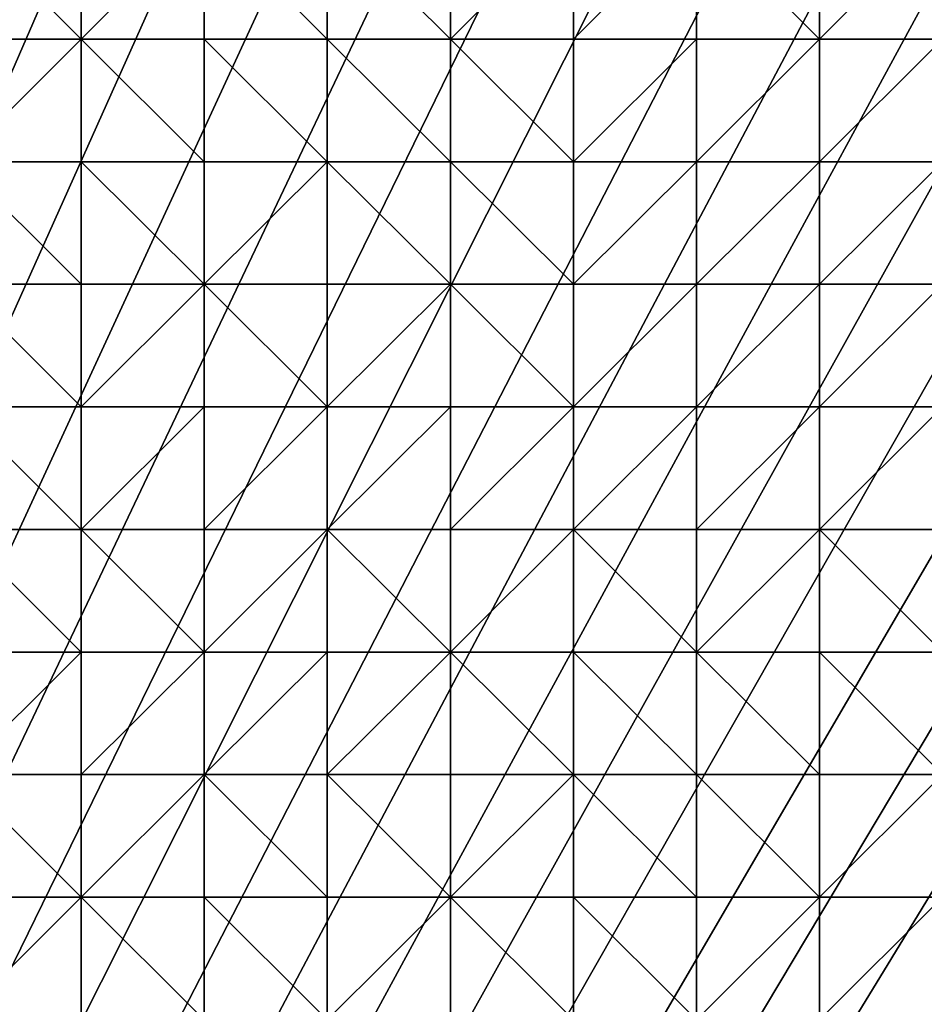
# Model space of a CAD drawing. Header units: metres. Extents: x 58 to 227, y 40 to 252.
# Tile 71 of 78: x 143 to 164, y 206 to 229. Entities that reach past the tile are written whole.
import ezdxf

# ---------------------------------------------------------------- set-up
doc = ezdxf.new("R2010")
doc.units = ezdxf.units.M
doc.header["$MEASUREMENT"] = 0
doc.layers.add('3D_TERRAIN_MODEL', color=18, linetype='CONTINUOUS')

# ---------------------------------------------------------------- blocks, each defined once
blk = doc.blocks.new('WALL_2')
at = {"layer": '3D_TERRAIN_MODEL', "color": 0, "linetype": 'ByBlock'}
mesh = blk.add_polyface(dxfattribs=at)
corners = [(84.062539, 251.568912, -5.557653), (86.931116, 251.568912, -5.557653), (61.113923, 40.187512, -5.557653), (89.799693, 251.568912, -5.557653), (92.66827, 251.568912, -5.557653), (95.536847, 251.568912, -5.557653), (98.405424, 251.568912, -5.557653), (101.274001, 251.568912, -5.557653), (104.142577, 251.568912, -5.557653), (107.011154, 251.568912, -5.557653), (109.879731, 251.568912, -5.557653), (112.748308, 251.568912, -5.557653), (115.616885, 251.568912, -5.557653), (118.485462, 251.568912, -5.557653), (121.354039, 251.568912, -5.557653), (124.222616, 251.568912, -5.557653), (127.091193, 251.568912, -5.557653), (129.95977, 251.568912, -5.557653), (132.828347, 251.568912, -5.557653), (135.696924, 251.568912, -5.557653), (138.565501, 251.568912, -5.557653), (141.434078, 251.568912, -5.557653), (144.302655, 251.568912, -5.557653), (147.171232, 251.568912, -5.557653), (150.039809, 251.568912, -5.557653), (152.908386, 251.568912, -5.557653), (155.776963, 251.568912, -5.557653), (158.64554, 251.568912, -5.557653), (161.514117, 251.568912, -5.557653), (164.382694, 251.568912, -5.557653), (167.251271, 251.568912, -5.557653), (170.119848, 251.568912, -5.557653), (172.988425, 251.568912, -5.557653), (175.857002, 251.568912, -5.557653), (178.725579, 251.568912, -5.557653)]
mesh.append_faces([[corners[k] for k in face] for face in [(0, 1, 2), (1, 3, 2), (3, 4, 2), (4, 5, 2), (5, 6, 2), (6, 7, 2), (7, 8, 2), (8, 9, 2), (9, 10, 2), (10, 11, 2), (11, 12, 2), (12, 13, 2), (13, 14, 2), (14, 15, 2), (15, 16, 2), (16, 17, 2), (17, 18, 2), (18, 19, 2), (19, 20, 2), (20, 21, 2), (21, 22, 2), (22, 23, 2), (23, 24, 2), (24, 25, 2), (25, 26, 2), (26, 27, 2), (27, 28, 2), (28, 29, 2), (29, 30, 2), (30, 31, 2), (31, 32, 2), (32, 33, 2), (33, 34, 2)]], dxfattribs={"vtx1": -1, "vtx2": -1, "color": 0})
mesh = blk.add_polyface(dxfattribs=at)
corners = [(178.725579, 251.568912, -5.557653), (181.594156, 251.568912, -5.557653), (61.113923, 40.187512, -5.557653), (184.462733, 251.568912, -5.557653), (187.331309, 251.568912, -5.557653), (190.199886, 251.568912, -5.557653), (193.068463, 251.568912, -5.557653), (195.93704, 251.568912, -5.557653), (198.805617, 251.568912, -5.557653), (201.674194, 251.568912, -5.557653), (204.542771, 251.568912, -5.557653), (207.411348, 251.568912, -5.557653), (210.279925, 251.568912, -5.557653), (213.148502, 251.568912, -5.557653), (216.017079, 251.568912, -5.557653), (218.885656, 251.568912, -5.557653), (221.754233, 251.568912, -5.557653), (224.62281, 251.568912, -5.557653), (227.420927, 251.568912, -5.557653), (227.069402, 248.780962, -5.557653), (226.708994, 245.922553, -5.557653), (226.348586, 243.064143, -5.557653), (225.988178, 240.205733, -5.557653), (225.62777, 237.347324, -5.557653), (225.267362, 234.488914, -5.557653), (224.906953, 231.630504, -5.557653), (224.62281, 229.376953, -5.557653), (224.546545, 228.772094, -5.557653), (224.186137, 225.913685, -5.557653), (223.825729, 223.055275, -5.557653), (223.465321, 220.196865, -5.557653), (223.104912, 217.338455, -5.557653), (222.744504, 214.480046, -5.557653), (222.384096, 211.621636, -5.557653), (222.023688, 208.763226, -5.557653)]
mesh.append_faces([[corners[k] for k in face] for face in [(0, 1, 2), (1, 3, 2), (3, 4, 2), (4, 5, 2), (5, 6, 2), (6, 7, 2), (7, 8, 2), (8, 9, 2), (9, 10, 2), (10, 11, 2), (11, 12, 2), (12, 13, 2), (13, 14, 2), (14, 15, 2), (15, 16, 2), (16, 17, 2), (17, 18, 2), (18, 19, 2), (19, 20, 2), (20, 21, 2), (21, 22, 2), (22, 23, 2), (23, 24, 2), (24, 25, 2), (25, 26, 2), (26, 27, 2), (27, 28, 2), (28, 29, 2), (29, 30, 2), (30, 31, 2), (31, 32, 2), (32, 33, 2), (33, 34, 2)]], dxfattribs={"vtx1": -1, "vtx2": -1, "color": 0})
mesh = blk.add_polyface(dxfattribs=at)
corners = [(222.023688, 208.763226, -5.557653), (221.754233, 206.62617, -5.557653), (61.113923, 40.187512, -5.557653), (221.66328, 205.904816, -5.557653), (221.302872, 203.046407, -5.557653), (220.942463, 200.187997, -5.557653), (220.582055, 197.329587, -5.557653), (220.221647, 194.471177, -5.557653), (219.861239, 191.612768, -5.557653), (219.500831, 188.754358, -5.557653), (219.140422, 185.895948, -5.557653), (218.885656, 183.875388, -5.557653), (218.780014, 183.037538, -5.557653), (218.419606, 180.179129, -5.557653), (218.059198, 177.320719, -5.557653), (217.69879, 174.462309, -5.557653), (217.338381, 171.603899, -5.557653), (216.977973, 168.74549, -5.557653), (216.617565, 165.88708, -5.557653), (216.257157, 163.02867, -5.557653), (216.017079, 161.124605, -5.557653), (215.896749, 160.17026, -5.557653), (215.536341, 157.311851, -5.557653), (215.175932, 154.453441, -5.557653), (214.815524, 151.595031, -5.557653), (214.455116, 148.736621, -5.557653), (214.094708, 145.878212, -5.557653), (213.7343, 143.019802, -5.557653), (213.373891, 140.161392, -5.557653), (213.148502, 138.373822, -5.557653), (213.013483, 137.302983, -5.557653), (212.653075, 134.444573, -5.557653), (212.292667, 131.586163, -5.557653), (211.932259, 128.727753, -5.557653), (211.571851, 125.869344, -5.557653)]
mesh.append_faces([[corners[k] for k in face] for face in [(0, 1, 2), (1, 3, 2), (3, 4, 2), (4, 5, 2), (5, 6, 2), (6, 7, 2), (7, 8, 2), (8, 9, 2), (9, 10, 2), (10, 11, 2), (11, 12, 2), (12, 13, 2), (13, 14, 2), (14, 15, 2), (15, 16, 2), (16, 17, 2), (17, 18, 2), (18, 19, 2), (19, 20, 2), (20, 21, 2), (21, 22, 2), (22, 23, 2), (23, 24, 2), (24, 25, 2), (25, 26, 2), (26, 27, 2), (27, 28, 2), (28, 29, 2), (29, 30, 2), (30, 31, 2), (31, 32, 2), (32, 33, 2), (33, 34, 2)]], dxfattribs={"vtx1": -1, "vtx2": -1, "color": 0})
blk = doc.blocks.new('SURFACE')
at = {"layer": '3D_TERRAIN_MODEL', "color": 0, "linetype": 'ByBlock'}
for p, q in [((144.302655, 231.630504, 53.483376), (144.302655, 228.772094, 53.020947)), ((144.302655, 231.630504, 53.483376), (144.302655, 228.772094, 53.020947)), ((147.171232, 231.630504, 53.748787), (147.171232, 228.772094, 53.337465)), ((147.171232, 231.630504, 53.748787), (147.171232, 228.772094, 53.337465)), ((150.039809, 231.630504, 54.069026), (150.039809, 228.772094, 53.670564)), ((150.039809, 231.630504, 54.069026), (150.039809, 228.772094, 53.670564)), ((152.908386, 231.630504, 54.420147), (152.908386, 228.772094, 53.982489)), ((152.908386, 231.630504, 54.420147), (152.908386, 228.772094, 53.982489)), ((155.776963, 231.630504, 54.683976), (155.776963, 228.772094, 54.23581)), ((155.776963, 231.630504, 54.683976), (155.776963, 228.772094, 54.23581)), ((158.64554, 231.630504, 54.878571), (158.64554, 228.772094, 54.46884)), ((158.64554, 231.630504, 54.878571), (158.64554, 228.772094, 54.46884)), ((161.514117, 231.630504, 55.125431), (161.514117, 228.772094, 54.717349)), ((161.514117, 231.630504, 55.125431), (161.514117, 228.772094, 54.717349)), ((141.434078, 228.772094, 52.825081), (144.302655, 228.772094, 53.020947)), ((141.434078, 228.772094, 52.825081), (144.302655, 228.772094, 53.020947)), ((144.302655, 228.772094, 53.020947), (144.302655, 225.913685, 52.724015)), ((144.302655, 228.772094, 53.020947), (144.302655, 225.913685, 52.724015)), ((144.302655, 228.772094, 53.020947), (147.171232, 228.772094, 53.337465)), ((144.302655, 228.772094, 53.020947), (147.171232, 228.772094, 53.337465)), ((147.171232, 228.772094, 53.337465), (147.171232, 225.913685, 52.989949)), ((147.171232, 228.772094, 53.337465), (147.171232, 225.913685, 52.989949)), ((147.171232, 228.772094, 53.337465), (150.039809, 228.772094, 53.670564)), ((147.171232, 228.772094, 53.337465), (150.039809, 228.772094, 53.670564)), ((150.039809, 228.772094, 53.670564), (150.039809, 225.913685, 53.341363)), ((150.039809, 228.772094, 53.670564), (150.039809, 225.913685, 53.341363)), ((150.039809, 228.772094, 53.670564), (152.908386, 228.772094, 53.982489)), ((150.039809, 228.772094, 53.670564), (152.908386, 228.772094, 53.982489)), ((152.908386, 228.772094, 53.982489), (152.908386, 225.913685, 53.527671)), ((152.908386, 228.772094, 53.982489), (152.908386, 225.913685, 53.527671)), ((152.908386, 228.772094, 53.982489), (155.776963, 228.772094, 54.23581)), ((152.908386, 228.772094, 53.982489), (155.776963, 228.772094, 54.23581)), ((155.776963, 228.772094, 54.23581), (155.776963, 225.913685, 53.782014)), ((155.776963, 228.772094, 54.23581), (155.776963, 225.913685, 53.782014)), ((155.776963, 228.772094, 54.23581), (158.64554, 228.772094, 54.46884)), ((155.776963, 228.772094, 54.23581), (158.64554, 228.772094, 54.46884)), ((158.64554, 228.772094, 54.46884), (158.64554, 225.913685, 54.034078)), ((158.64554, 228.772094, 54.46884), (158.64554, 225.913685, 54.034078)), ((158.64554, 228.772094, 54.46884), (161.514117, 228.772094, 54.717349)), ((158.64554, 228.772094, 54.46884), (161.514117, 228.772094, 54.717349)), ((161.514117, 228.772094, 54.717349), (161.514117, 225.913685, 54.283146)), ((161.514117, 228.772094, 54.717349), (161.514117, 225.913685, 54.283146)), ((161.514117, 228.772094, 54.717349), (164.382694, 228.772094, 54.974459)), ((161.514117, 228.772094, 54.717349), (164.382694, 228.772094, 54.974459)), ((141.434078, 225.913685, 52.545725), (144.302655, 225.913685, 52.724015)), ((141.434078, 225.913685, 52.545725), (144.302655, 225.913685, 52.724015)), ((144.302655, 225.913685, 52.724015), (144.302655, 223.055275, 52.386228)), ((144.302655, 225.913685, 52.724015), (144.302655, 223.055275, 52.386228)), ((144.302655, 225.913685, 52.724015), (147.171232, 225.913685, 52.989949)), ((144.302655, 225.913685, 52.724015), (147.171232, 225.913685, 52.989949)), ((147.171232, 225.913685, 52.989949), (147.171232, 223.055275, 52.648522)), ((147.171232, 225.913685, 52.989949), (147.171232, 223.055275, 52.648522)), ((147.171232, 225.913685, 52.989949), (150.039809, 225.913685, 53.341363)), ((147.171232, 225.913685, 52.989949), (150.039809, 225.913685, 53.341363)), ((150.039809, 225.913685, 53.341363), (150.039809, 223.055275, 52.877659)), ((150.039809, 225.913685, 53.341363), (150.039809, 223.055275, 52.877659)), ((150.039809, 225.913685, 53.341363), (152.908386, 225.913685, 53.527671)), ((150.039809, 225.913685, 53.341363), (152.908386, 225.913685, 53.527671)), ((152.908386, 225.913685, 53.527671), (152.908386, 223.055275, 53.054971)), ((152.908386, 225.913685, 53.527671), (152.908386, 223.055275, 53.054971)), ((152.908386, 225.913685, 53.527671), (155.776963, 225.913685, 53.782014)), ((152.908386, 225.913685, 53.527671), (155.776963, 225.913685, 53.782014)), ((155.776963, 225.913685, 53.782014), (155.776963, 223.055275, 53.309548)), ((155.776963, 225.913685, 53.782014), (155.776963, 223.055275, 53.309548)), ((155.776963, 225.913685, 53.782014), (158.64554, 225.913685, 54.034078)), ((155.776963, 225.913685, 53.782014), (158.64554, 225.913685, 54.034078)), ((158.64554, 225.913685, 54.034078), (158.64554, 223.055275, 53.565798)), ((158.64554, 225.913685, 54.034078), (158.64554, 223.055275, 53.565798)), ((158.64554, 225.913685, 54.034078), (161.514117, 225.913685, 54.283146)), ((158.64554, 225.913685, 54.034078), (161.514117, 225.913685, 54.283146)), ((161.514117, 225.913685, 54.283146), (161.514117, 223.055275, 53.950996)), ((161.514117, 225.913685, 54.283146), (161.514117, 223.055275, 53.950996)), ((161.514117, 225.913685, 54.283146), (164.382694, 225.913685, 54.567409)), ((161.514117, 225.913685, 54.283146), (164.382694, 225.913685, 54.567409)), ((141.434078, 223.055275, 52.037731), (144.302655, 223.055275, 52.386228)), ((141.434078, 223.055275, 52.037731), (144.302655, 223.055275, 52.386228)), ((144.302655, 223.055275, 52.386228), (144.302655, 220.196865, 51.908544)), ((144.302655, 223.055275, 52.386228), (144.302655, 220.196865, 51.908544)), ((144.302655, 223.055275, 52.386228), (147.171232, 223.055275, 52.648522)), ((144.302655, 223.055275, 52.386228), (147.171232, 223.055275, 52.648522)), ((147.171232, 223.055275, 52.648522), (147.171232, 220.196865, 52.111321)), ((147.171232, 223.055275, 52.648522), (147.171232, 220.196865, 52.111321)), ((147.171232, 223.055275, 52.648522), (150.039809, 223.055275, 52.877659)), ((147.171232, 223.055275, 52.648522), (150.039809, 223.055275, 52.877659)), ((150.039809, 223.055275, 52.877659), (150.039809, 220.196865, 52.349921)), ((150.039809, 223.055275, 52.877659), (150.039809, 220.196865, 52.349921)), ((150.039809, 223.055275, 52.877659), (152.908386, 223.055275, 53.054971)), ((150.039809, 223.055275, 52.877659), (152.908386, 223.055275, 53.054971)), ((152.908386, 223.055275, 53.054971), (152.908386, 220.196865, 52.598276)), ((152.908386, 223.055275, 53.054971), (152.908386, 220.196865, 52.598276)), ((152.908386, 223.055275, 53.054971), (155.776963, 223.055275, 53.309548)), ((152.908386, 223.055275, 53.054971), (155.776963, 223.055275, 53.309548)), ((155.776963, 223.055275, 53.309548), (155.776963, 220.196865, 52.816738)), ((155.776963, 223.055275, 53.309548), (155.776963, 220.196865, 52.816738)), ((155.776963, 223.055275, 53.309548), (158.64554, 223.055275, 53.565798)), ((155.776963, 223.055275, 53.309548), (158.64554, 223.055275, 53.565798)), ((158.64554, 223.055275, 53.565798), (158.64554, 220.196865, 53.127203)), ((158.64554, 223.055275, 53.565798), (158.64554, 220.196865, 53.127203)), ((158.64554, 223.055275, 53.565798), (161.514117, 223.055275, 53.950996)), ((158.64554, 223.055275, 53.565798), (161.514117, 223.055275, 53.950996)), ((161.514117, 223.055275, 53.950996), (161.514117, 220.196865, 53.470619)), ((161.514117, 223.055275, 53.950996), (161.514117, 220.196865, 53.470619)), ((161.514117, 223.055275, 53.950996), (164.382694, 223.055275, 54.205018)), ((161.514117, 223.055275, 53.950996), (164.382694, 223.055275, 54.205018)), ((141.434078, 220.196865, 51.360403), (144.302655, 220.196865, 51.908544)), ((141.434078, 220.196865, 51.360403), (144.302655, 220.196865, 51.908544)), ((144.302655, 220.196865, 51.908544), (144.302655, 217.338455, 51.243564)), ((144.302655, 220.196865, 51.908544), (144.302655, 217.338455, 51.243564)), ((144.302655, 220.196865, 51.908544), (147.171232, 220.196865, 52.111321)), ((144.302655, 220.196865, 51.908544), (147.171232, 220.196865, 52.111321)), ((147.171232, 220.196865, 52.111321), (147.171232, 217.338455, 51.525009)), ((147.171232, 220.196865, 52.111321), (147.171232, 217.338455, 51.525009)), ((147.171232, 220.196865, 52.111321), (150.039809, 220.196865, 52.349921)), ((147.171232, 220.196865, 52.111321), (150.039809, 220.196865, 52.349921)), ((150.039809, 220.196865, 52.349921), (150.039809, 217.338455, 51.77429)), ((150.039809, 220.196865, 52.349921), (150.039809, 217.338455, 51.77429)), ((150.039809, 220.196865, 52.349921), (152.908386, 220.196865, 52.598276)), ((150.039809, 220.196865, 52.349921), (152.908386, 220.196865, 52.598276)), ((152.908386, 220.196865, 52.598276), (152.908386, 217.338455, 52.085743)), ((152.908386, 220.196865, 52.598276), (152.908386, 217.338455, 52.085743)), ((152.908386, 220.196865, 52.598276), (155.776963, 220.196865, 52.816738)), ((152.908386, 220.196865, 52.598276), (155.776963, 220.196865, 52.816738)), ((155.776963, 220.196865, 52.816738), (155.776963, 217.338455, 52.301896)), ((155.776963, 220.196865, 52.816738), (155.776963, 217.338455, 52.301896)), ((155.776963, 220.196865, 52.816738), (158.64554, 220.196865, 53.127203)), ((155.776963, 220.196865, 52.816738), (158.64554, 220.196865, 53.127203)), ((158.64554, 220.196865, 53.127203), (158.64554, 217.338455, 52.618154)), ((158.64554, 220.196865, 53.127203), (158.64554, 217.338455, 52.618154)), ((158.64554, 220.196865, 53.127203), (161.514117, 220.196865, 53.470619)), ((158.64554, 220.196865, 53.127203), (161.514117, 220.196865, 53.470619)), ((161.514117, 220.196865, 53.470619), (161.514117, 217.338455, 52.886551)), ((161.514117, 220.196865, 53.470619), (161.514117, 217.338455, 52.886551)), ((161.514117, 220.196865, 53.470619), (164.382694, 220.196865, 53.661711)), ((161.514117, 220.196865, 53.470619), (164.382694, 220.196865, 53.661711)), ((141.434078, 217.338455, 50.951638), (144.302655, 217.338455, 51.243564)), ((141.434078, 217.338455, 50.951638), (144.302655, 217.338455, 51.243564)), ((144.302655, 217.338455, 51.243564), (144.302655, 214.480046, 50.64473)), ((144.302655, 217.338455, 51.243564), (144.302655, 214.480046, 50.64473)), ((144.302655, 217.338455, 51.243564), (147.171232, 217.338455, 51.525009)), ((144.302655, 217.338455, 51.243564), (147.171232, 217.338455, 51.525009)), ((147.171232, 217.338455, 51.525009), (147.171232, 214.480046, 50.905475)), ((147.171232, 217.338455, 51.525009), (147.171232, 214.480046, 50.905475)), ((147.171232, 217.338455, 51.525009), (150.039809, 217.338455, 51.77429)), ((147.171232, 217.338455, 51.525009), (150.039809, 217.338455, 51.77429)), ((150.039809, 217.338455, 51.77429), (150.039809, 214.480046, 51.17794)), ((150.039809, 217.338455, 51.77429), (150.039809, 214.480046, 51.17794)), ((150.039809, 217.338455, 51.77429), (152.908386, 217.338455, 52.085743)), ((150.039809, 217.338455, 51.77429), (152.908386, 217.338455, 52.085743)), ((152.908386, 217.338455, 52.085743), (152.908386, 214.480046, 51.436624)), ((152.908386, 217.338455, 52.085743), (152.908386, 214.480046, 51.436624)), ((152.908386, 217.338455, 52.085743), (155.776963, 217.338455, 52.301896)), ((152.908386, 217.338455, 52.085743), (155.776963, 217.338455, 52.301896)), ((155.776963, 217.338455, 52.301896), (155.776963, 214.480046, 51.76058)), ((155.776963, 217.338455, 52.301896), (155.776963, 214.480046, 51.76058)), ((155.776963, 217.338455, 52.301896), (158.64554, 217.338455, 52.618154)), ((155.776963, 217.338455, 52.301896), (158.64554, 217.338455, 52.618154)), ((158.64554, 217.338455, 52.618154), (158.64554, 214.480046, 52.071292)), ((158.64554, 217.338455, 52.618154), (158.64554, 214.480046, 52.071292)), ((158.64554, 217.338455, 52.618154), (161.514117, 217.338455, 52.886551)), ((158.64554, 217.338455, 52.618154), (161.514117, 217.338455, 52.886551)), ((161.514117, 217.338455, 52.886551), (161.514117, 214.480046, 52.367901)), ((161.514117, 217.338455, 52.886551), (161.514117, 214.480046, 52.367901)), ((161.514117, 217.338455, 52.886551), (164.382694, 217.338455, 53.120707)), ((161.514117, 217.338455, 52.886551), (164.382694, 217.338455, 53.120707)), ((141.434078, 214.480046, 50.304736), (144.302655, 214.480046, 50.64473)), ((141.434078, 214.480046, 50.304736), (144.302655, 214.480046, 50.64473)), ((144.302655, 214.480046, 50.64473), (144.302655, 211.621636, 50.04275)), ((144.302655, 214.480046, 50.64473), (144.302655, 211.621636, 50.04275)), ((144.302655, 214.480046, 50.64473), (147.171232, 214.480046, 50.905475)), ((144.302655, 214.480046, 50.64473), (147.171232, 214.480046, 50.905475)), ((147.171232, 214.480046, 50.905475), (147.171232, 211.621636, 50.295992)), ((147.171232, 214.480046, 50.905475), (147.171232, 211.621636, 50.295992)), ((147.171232, 214.480046, 50.905475), (150.039809, 214.480046, 51.17794)), ((147.171232, 214.480046, 50.905475), (150.039809, 214.480046, 51.17794)), ((150.039809, 214.480046, 51.17794), (150.039809, 211.621636, 50.609995)), ((150.039809, 214.480046, 51.17794), (150.039809, 211.621636, 50.609995)), ((150.039809, 214.480046, 51.17794), (152.908386, 214.480046, 51.436624)), ((150.039809, 214.480046, 51.17794), (152.908386, 214.480046, 51.436624)), ((152.908386, 214.480046, 51.436624), (152.908386, 211.621636, 50.869737)), ((152.908386, 214.480046, 51.436624), (152.908386, 211.621636, 50.869737)), ((152.908386, 214.480046, 51.436624), (155.776963, 214.480046, 51.76058)), ((152.908386, 214.480046, 51.436624), (155.776963, 214.480046, 51.76058)), ((155.776963, 214.480046, 51.76058), (155.776963, 211.621636, 51.180408)), ((155.776963, 214.480046, 51.76058), (155.776963, 211.621636, 51.180408)), ((155.776963, 214.480046, 51.76058), (158.64554, 214.480046, 52.071292)), ((155.776963, 214.480046, 51.76058), (158.64554, 214.480046, 52.071292)), ((158.64554, 214.480046, 52.071292), (158.64554, 211.621636, 51.505138)), ((158.64554, 214.480046, 52.071292), (158.64554, 211.621636, 51.505138)), ((158.64554, 214.480046, 52.071292), (161.514117, 214.480046, 52.367901)), ((158.64554, 214.480046, 52.071292), (161.514117, 214.480046, 52.367901)), ((161.514117, 214.480046, 52.367901), (161.514117, 211.621636, 51.746143)), ((161.514117, 214.480046, 52.367901), (161.514117, 211.621636, 51.746143)), ((161.514117, 214.480046, 52.367901), (164.382694, 214.480046, 52.658716)), ((161.514117, 214.480046, 52.367901), (164.382694, 214.480046, 52.658716)), ((141.434078, 211.621636, 49.720285), (144.302655, 211.621636, 50.04275)), ((141.434078, 211.621636, 49.720285), (144.302655, 211.621636, 50.04275)), ((144.302655, 211.621636, 50.04275), (144.302655, 208.763226, 49.28085)), ((144.302655, 211.621636, 50.04275), (144.302655, 208.763226, 49.28085)), ((144.302655, 211.621636, 50.04275), (147.171232, 211.621636, 50.295992)), ((144.302655, 211.621636, 50.04275), (147.171232, 211.621636, 50.295992)), ((147.171232, 211.621636, 50.295992), (147.171232, 208.763226, 49.633687)), ((147.171232, 211.621636, 50.295992), (147.171232, 208.763226, 49.633687)), ((147.171232, 211.621636, 50.295992), (150.039809, 211.621636, 50.609995)), ((147.171232, 211.621636, 50.295992), (150.039809, 211.621636, 50.609995)), ((150.039809, 211.621636, 50.609995), (150.039809, 208.763226, 49.974941)), ((150.039809, 211.621636, 50.609995), (150.039809, 208.763226, 49.974941)), ((150.039809, 211.621636, 50.609995), (152.908386, 211.621636, 50.869737)), ((150.039809, 211.621636, 50.609995), (152.908386, 211.621636, 50.869737)), ((152.908386, 211.621636, 50.869737), (152.908386, 208.763226, 50.250508)), ((152.908386, 211.621636, 50.869737), (152.908386, 208.763226, 50.250508)), ((152.908386, 211.621636, 50.869737), (155.776963, 211.621636, 51.180408)), ((152.908386, 211.621636, 50.869737), (155.776963, 211.621636, 51.180408)), ((155.776963, 211.621636, 51.180408), (155.776963, 208.763226, 50.534286)), ((155.776963, 211.621636, 51.180408), (155.776963, 208.763226, 50.534286)), ((155.776963, 211.621636, 51.180408), (158.64554, 211.621636, 51.505138)), ((155.776963, 211.621636, 51.180408), (158.64554, 211.621636, 51.505138)), ((158.64554, 211.621636, 51.505138), (158.64554, 208.763226, 50.843351)), ((158.64554, 211.621636, 51.505138), (158.64554, 208.763226, 50.843351)), ((158.64554, 211.621636, 51.505138), (161.514117, 211.621636, 51.746143)), ((158.64554, 211.621636, 51.505138), (161.514117, 211.621636, 51.746143)), ((161.514117, 211.621636, 51.746143), (161.514117, 208.763226, 51.009627)), ((161.514117, 211.621636, 51.746143), (161.514117, 208.763226, 51.009627)), ((161.514117, 211.621636, 51.746143), (164.382694, 211.621636, 52.081951)), ((161.514117, 211.621636, 51.746143), (164.382694, 211.621636, 52.081951)), ((141.434078, 208.763226, 49.003659), (144.302655, 208.763226, 49.28085)), ((141.434078, 208.763226, 49.003659), (144.302655, 208.763226, 49.28085)), ((144.302655, 208.763226, 49.28085), (144.302655, 205.904816, 48.54784)), ((144.302655, 208.763226, 49.28085), (144.302655, 205.904816, 48.54784)), ((144.302655, 208.763226, 49.28085), (147.171232, 208.763226, 49.633687)), ((144.302655, 208.763226, 49.28085), (147.171232, 208.763226, 49.633687)), ((147.171232, 208.763226, 49.633687), (147.171232, 205.904816, 48.830947)), ((147.171232, 208.763226, 49.633687), (147.171232, 205.904816, 48.830947)), ((147.171232, 208.763226, 49.633687), (150.039809, 208.763226, 49.974941)), ((147.171232, 208.763226, 49.633687), (150.039809, 208.763226, 49.974941)), ((150.039809, 208.763226, 49.974941), (150.039809, 205.904816, 49.204964)), ((150.039809, 208.763226, 49.974941), (150.039809, 205.904816, 49.204964)), ((150.039809, 208.763226, 49.974941), (152.908386, 208.763226, 50.250508)), ((150.039809, 208.763226, 49.974941), (152.908386, 208.763226, 50.250508)), ((152.908386, 208.763226, 50.250508), (152.908386, 205.904816, 49.566792)), ((152.908386, 208.763226, 50.250508), (152.908386, 205.904816, 49.566792)), ((152.908386, 208.763226, 50.250508), (155.776963, 208.763226, 50.534286)), ((152.908386, 208.763226, 50.250508), (155.776963, 208.763226, 50.534286)), ((155.776963, 208.763226, 50.534286), (155.776963, 205.904816, 49.81105)), ((155.776963, 208.763226, 50.534286), (155.776963, 205.904816, 49.81105)), ((155.776963, 208.763226, 50.534286), (158.64554, 208.763226, 50.843351)), ((155.776963, 208.763226, 50.534286), (158.64554, 208.763226, 50.843351)), ((158.64554, 208.763226, 50.843351), (158.64554, 205.904816, 50.105032)), ((158.64554, 208.763226, 50.843351), (158.64554, 205.904816, 50.105032)), ((158.64554, 208.763226, 50.843351), (161.514117, 208.763226, 51.009627)), ((158.64554, 208.763226, 50.843351), (161.514117, 208.763226, 51.009627)), ((161.514117, 208.763226, 51.009627), (161.514117, 205.904816, 50.322037)), ((161.514117, 208.763226, 51.009627), (161.514117, 205.904816, 50.322037)), ((161.514117, 208.763226, 51.009627), (164.382694, 208.763226, 51.460158)), ((161.514117, 208.763226, 51.009627), (164.382694, 208.763226, 51.460158))]:
    blk.add_line(p, q, dxfattribs=at)
mesh = blk.add_polyface(dxfattribs=at)
corners = [(138.565501, 228.772094, 52.453436), (141.434078, 228.772094, 52.825081), (141.434078, 231.630504, 53.194261), (138.565501, 231.630504, 52.893344), (141.434078, 234.488914, 53.555886), (141.434078, 237.347324, 53.953538), (138.565501, 237.347324, 53.486692), (141.434078, 240.205733, 54.403342), (141.434078, 225.913685, 52.545725), (144.302655, 228.772094, 53.020947), (144.302655, 231.630504, 53.483376), (144.302655, 234.488914, 53.946069), (144.302655, 237.347324, 54.393845), (144.302655, 240.205733, 54.769284), (147.171232, 228.772094, 53.337465), (147.171232, 225.913685, 52.989949), (147.171232, 231.630504, 53.748787), (147.171232, 234.488914, 54.20595), (147.171232, 237.347324, 54.602084), (147.171232, 240.205733, 55.042158), (150.039809, 228.772094, 53.670564), (150.039809, 225.913685, 53.341363), (150.039809, 231.630504, 54.069026), (150.039809, 234.488914, 54.49675), (150.039809, 237.347324, 54.910417), (150.039809, 240.205733, 55.294025), (152.908386, 228.772094, 53.982489), (152.908386, 225.913685, 53.527671), (152.908386, 231.630504, 54.420147), (152.908386, 234.488914, 54.774056), (152.908386, 237.347324, 55.187631), (155.776963, 228.772094, 54.23581), (155.776963, 225.913685, 53.782014), (155.776963, 231.630504, 54.683976), (155.776963, 234.488914, 55.062662), (155.776963, 237.347324, 55.401537), (152.908386, 240.205733, 55.462062), (158.64554, 228.772094, 54.46884), (158.64554, 231.630504, 54.878571), (158.64554, 234.488914, 55.279445), (158.64554, 237.347324, 55.575163), (155.776963, 240.205733, 55.66144), (158.64554, 225.913685, 54.034078), (161.514117, 228.772094, 54.717349), (161.514117, 231.630504, 55.125431), (161.514117, 234.488914, 55.454689), (161.514117, 237.347324, 55.690002), (161.514117, 240.205733, 55.859452)]
mesh.append_faces([[corners[k] for k in face] for face in [(0, 1, 2), (3, 2, 4), (5, 6, 4), (6, 5, 7), (1, 8, 9), (2, 1, 9), (10, 2, 9), (2, 10, 11), (4, 2, 11), (4, 11, 12), (5, 4, 12), (5, 12, 13), (7, 5, 13), (14, 9, 15), (9, 14, 16), (10, 9, 16), (10, 16, 17), (11, 10, 17), (11, 17, 18), (12, 11, 18), (12, 18, 19), (13, 12, 19), (20, 14, 21), (16, 14, 20), (22, 16, 20), (16, 22, 23), (17, 16, 23), (18, 17, 23), (24, 18, 23), (19, 18, 24), (25, 19, 24), (26, 20, 27), (22, 20, 26), (28, 22, 26), (22, 28, 29), (23, 22, 29), (24, 23, 29), (30, 24, 29), (25, 24, 30), (31, 26, 32), (26, 31, 33), (28, 26, 33), (28, 33, 34), (29, 28, 34), (30, 29, 34), (35, 30, 34), (36, 30, 35), (31, 32, 37), (31, 37, 38), (33, 31, 38), (33, 38, 39), (34, 33, 39), (35, 34, 39), (40, 35, 39), (41, 35, 40), (37, 42, 43), (38, 37, 43), (44, 38, 43), (39, 38, 44), (45, 39, 44), (40, 39, 45), (46, 40, 45), (40, 46, 47)]], dxfattribs={"vtx0": -1, "vtx1": -1, "vtx2": -1, "color": 0})
mesh = blk.add_polyface(dxfattribs=at)
corners = [(161.514117, 228.772094, 54.717349), (161.514117, 225.913685, 54.283146), (164.382694, 228.772094, 54.974459), (164.382694, 231.630504, 55.322992), (161.514117, 231.630504, 55.125431), (164.382694, 234.488914, 55.588296), (161.514117, 234.488914, 55.454689), (161.514117, 237.347324, 55.690002), (164.382694, 237.347324, 55.778832), (164.382694, 240.205733, 55.944109), (161.514117, 240.205733, 55.859452), (167.251271, 228.772094, 55.19722), (167.251271, 225.913685, 54.785401), (167.251271, 231.630504, 55.524789), (167.251271, 234.488914, 55.759167), (167.251271, 237.347324, 55.956725), (167.251271, 240.205733, 56.107419), (170.119848, 228.772094, 55.416419), (170.119848, 225.913685, 55.012121), (170.119848, 231.630504, 55.735086), (170.119848, 234.488914, 55.978248), (170.119848, 237.347324, 56.17161), (170.119848, 240.205733, 56.329145), (172.988425, 228.772094, 55.63788), (172.988425, 225.913685, 55.251734), (172.988425, 231.630504, 55.945546), (172.988425, 234.488914, 56.207647), (172.988425, 237.347324, 56.443688), (175.857002, 228.772094, 55.881818), (175.857002, 231.630504, 56.208699), (175.857002, 234.488914, 56.496969), (175.857002, 237.347324, 56.77475), (175.857002, 240.205733, 57.051517), (175.857002, 225.913685, 55.512757), (178.725579, 228.772094, 56.165213), (178.725579, 231.630504, 56.501911), (178.725579, 234.488914, 56.86711), (178.725579, 237.347324, 57.179115), (178.725579, 225.913685, 55.740054), (181.594156, 228.772094, 56.509299), (181.594156, 231.630504, 56.894477), (181.594156, 234.488914, 57.293772), (181.594156, 237.347324, 57.742763), (181.594156, 240.205733, 58.142277), (181.594156, 225.913685, 56.058861), (184.462733, 228.772094, 56.961584), (184.462733, 231.630504, 57.325518), (184.462733, 234.488914, 57.734557)]
mesh.append_faces([[corners[k] for k in face] for face in [(0, 1, 2), (0, 2, 3), (4, 0, 3), (4, 3, 5), (6, 4, 5), (7, 6, 5), (8, 7, 5), (7, 8, 9), (10, 7, 9), (11, 2, 12), (3, 2, 11), (13, 3, 11), (5, 3, 13), (14, 5, 13), (8, 5, 14), (15, 8, 14), (8, 15, 16), (9, 8, 16), (17, 11, 18), (11, 17, 19), (13, 11, 19), (14, 13, 19), (20, 14, 19), (15, 14, 20), (21, 15, 20), (16, 15, 21), (22, 16, 21), (23, 17, 24), (19, 17, 23), (25, 19, 23), (20, 19, 25), (26, 20, 25), (20, 26, 27), (21, 20, 27), (22, 21, 27), (23, 24, 28), (25, 23, 28), (29, 25, 28), (26, 25, 29), (30, 26, 29), (27, 26, 30), (31, 27, 30), (27, 31, 32), (28, 33, 34), (29, 28, 34), (35, 29, 34), (29, 35, 36), (30, 29, 36), (31, 30, 36), (37, 31, 36), (32, 31, 37), (34, 38, 39), (35, 34, 39), (40, 35, 39), (36, 35, 40), (41, 36, 40), (36, 41, 42), (37, 36, 42), (37, 42, 43), (39, 44, 45), (40, 39, 45), (41, 40, 46), (42, 41, 47)]], dxfattribs={"vtx0": -1, "vtx1": -1, "vtx2": -1, "color": 0})
mesh = blk.add_polyface(dxfattribs=at)
corners = [(138.565501, 217.338455, 50.586447), (141.434078, 217.338455, 50.951638), (141.434078, 220.196865, 51.360403), (141.434078, 223.055275, 52.037731), (138.565501, 223.055275, 51.7229), (141.434078, 225.913685, 52.545725), (138.565501, 225.913685, 52.169919), (141.434078, 228.772094, 52.825081), (138.565501, 228.772094, 52.453436), (144.302655, 217.338455, 51.243564), (144.302655, 214.480046, 50.64473), (144.302655, 220.196865, 51.908544), (144.302655, 223.055275, 52.386228), (144.302655, 225.913685, 52.724015), (144.302655, 228.772094, 53.020947), (147.171232, 217.338455, 51.525009), (147.171232, 214.480046, 50.905475), (147.171232, 220.196865, 52.111321), (147.171232, 223.055275, 52.648522), (147.171232, 225.913685, 52.989949), (150.039809, 217.338455, 51.77429), (150.039809, 220.196865, 52.349921), (150.039809, 223.055275, 52.877659), (150.039809, 225.913685, 53.341363), (147.171232, 228.772094, 53.337465), (152.908386, 217.338455, 52.085743), (152.908386, 214.480046, 51.436624), (152.908386, 220.196865, 52.598276), (152.908386, 223.055275, 53.054971), (152.908386, 225.913685, 53.527671), (150.039809, 228.772094, 53.670564), (155.776963, 214.480046, 51.76058), (155.776963, 217.338455, 52.301896), (155.776963, 220.196865, 52.816738), (155.776963, 223.055275, 53.309548), (155.776963, 225.913685, 53.782014), (152.908386, 228.772094, 53.982489), (158.64554, 214.480046, 52.071292), (158.64554, 217.338455, 52.618154), (158.64554, 220.196865, 53.127203), (158.64554, 223.055275, 53.565798), (158.64554, 225.913685, 54.034078), (158.64554, 228.772094, 54.46884), (161.514117, 214.480046, 52.367901), (161.514117, 217.338455, 52.886551), (161.514117, 220.196865, 53.470619), (161.514117, 223.055275, 53.950996), (161.514117, 225.913685, 54.283146), (161.514117, 228.772094, 54.717349)]
mesh.append_faces([[corners[k] for k in face] for face in [(0, 1, 2), (3, 4, 2), (5, 6, 3), (7, 8, 5), (9, 1, 10), (2, 1, 9), (11, 2, 9), (3, 2, 11), (12, 3, 11), (5, 3, 12), (13, 5, 12), (5, 13, 14), (15, 9, 16), (9, 15, 17), (11, 9, 17), (11, 17, 18), (12, 11, 18), (13, 12, 18), (19, 13, 18), (14, 13, 19), (15, 16, 20), (15, 20, 21), (17, 15, 21), (18, 17, 21), (22, 18, 21), (18, 22, 23), (19, 18, 23), (24, 19, 23), (25, 20, 26), (20, 25, 27), (21, 20, 27), (21, 27, 28), (22, 21, 28), (23, 22, 28), (29, 23, 28), (30, 23, 29), (26, 31, 32), (25, 26, 32), (25, 32, 33), (27, 25, 33), (28, 27, 33), (34, 28, 33), (29, 28, 34), (35, 29, 34), (36, 29, 35), (32, 31, 37), (38, 32, 37), (32, 38, 39), (33, 32, 39), (33, 39, 40), (34, 33, 40), (34, 40, 41), (35, 34, 41), (35, 41, 42), (37, 43, 44), (38, 37, 44), (38, 44, 45), (39, 38, 45), (39, 45, 46), (40, 39, 46), (40, 46, 47), (41, 40, 47), (41, 47, 48)]], dxfattribs={"vtx0": -1, "vtx1": -1, "vtx2": -1, "color": 0})
mesh = blk.add_polyface(dxfattribs=at)
corners = [(164.382694, 217.338455, 53.120707), (161.514117, 217.338455, 52.886551), (164.382694, 214.480046, 52.658716), (164.382694, 220.196865, 53.661711), (161.514117, 220.196865, 53.470619), (164.382694, 223.055275, 54.205018), (161.514117, 223.055275, 53.950996), (164.382694, 225.913685, 54.567409), (161.514117, 225.913685, 54.283146), (164.382694, 228.772094, 54.974459), (167.251271, 217.338455, 53.320256), (167.251271, 214.480046, 52.85232), (167.251271, 220.196865, 53.911168), (167.251271, 223.055275, 54.400407), (167.251271, 225.913685, 54.785401), (170.119848, 217.338455, 53.607245), (170.119848, 214.480046, 53.014289), (170.119848, 220.196865, 54.215046), (170.119848, 223.055275, 54.684128), (170.119848, 225.913685, 55.012121), (167.251271, 228.772094, 55.19722), (172.988425, 214.480046, 53.183169), (172.988425, 217.338455, 53.818108), (172.988425, 220.196865, 54.38767), (172.988425, 223.055275, 54.810419), (172.988425, 225.913685, 55.251734), (170.119848, 228.772094, 55.416419), (175.857002, 214.480046, 53.401743), (175.857002, 217.338455, 53.973945), (175.857002, 220.196865, 54.486288), (175.857002, 223.055275, 54.997614), (175.857002, 225.913685, 55.512757), (175.857002, 228.772094, 55.881818), (178.725579, 214.480046, 53.743565), (178.725579, 217.338455, 54.171548), (178.725579, 220.196865, 54.753937), (178.725579, 223.055275, 55.199819), (178.725579, 225.913685, 55.740054), (178.725579, 228.772094, 56.165213), (181.594156, 214.480046, 53.999098), (181.594156, 217.338455, 54.409414), (181.594156, 220.196865, 54.971477), (181.594156, 223.055275, 55.565391), (181.594156, 225.913685, 56.058861), (181.594156, 228.772094, 56.509299), (184.462733, 214.480046, 54.127191), (184.462733, 217.338455, 54.650643), (184.462733, 220.196865, 55.290734), (184.462733, 223.055275, 55.973357)]
mesh.append_faces([[corners[k] for k in face] for face in [(0, 1, 2), (1, 0, 3), (4, 1, 3), (4, 3, 5), (6, 4, 5), (6, 5, 7), (8, 6, 7), (8, 7, 9), (10, 0, 11), (3, 0, 10), (12, 3, 10), (5, 3, 12), (13, 5, 12), (7, 5, 13), (14, 7, 13), (9, 7, 14), (15, 10, 16), (12, 10, 15), (17, 12, 15), (13, 12, 17), (18, 13, 17), (13, 18, 19), (14, 13, 19), (20, 14, 19), (15, 16, 21), (22, 15, 21), (17, 15, 22), (23, 17, 22), (17, 23, 24), (18, 17, 24), (19, 18, 24), (25, 19, 24), (26, 19, 25), (21, 27, 28), (22, 21, 28), (22, 28, 29), (23, 22, 29), (24, 23, 29), (30, 24, 29), (24, 30, 31), (25, 24, 31), (25, 31, 32), (27, 33, 34), (28, 27, 34), (29, 28, 34), (35, 29, 34), (29, 35, 36), (30, 29, 36), (30, 36, 37), (31, 30, 37), (31, 37, 38), (33, 39, 40), (34, 33, 40), (34, 40, 41), (35, 34, 41), (35, 41, 42), (36, 35, 42), (36, 42, 43), (37, 36, 43), (37, 43, 44), (40, 39, 45), (41, 40, 46), (42, 41, 47), (43, 42, 48)]], dxfattribs={"vtx0": -1, "vtx1": -1, "vtx2": -1, "color": 0})
mesh = blk.add_polyface(dxfattribs=at)
corners = [(141.434078, 205.904816, 48.231745), (138.565501, 205.904816, 48.116062), (141.434078, 203.046407, 47.443992), (141.434078, 208.763226, 49.003659), (141.434078, 211.621636, 49.720285), (138.565501, 211.621636, 49.271146), (141.434078, 214.480046, 50.304736), (138.565501, 214.480046, 50.068357), (141.434078, 217.338455, 50.951638), (144.302655, 203.046407, 47.766683), (144.302655, 205.904816, 48.54784), (144.302655, 208.763226, 49.28085), (144.302655, 211.621636, 50.04275), (144.302655, 214.480046, 50.64473), (147.171232, 205.904816, 48.830947), (147.171232, 208.763226, 49.633687), (147.171232, 211.621636, 50.295992), (147.171232, 214.480046, 50.905475), (144.302655, 217.338455, 51.243564), (147.171232, 203.046407, 47.994022), (150.039809, 203.046407, 48.329856), (150.039809, 205.904816, 49.204964), (150.039809, 208.763226, 49.974941), (150.039809, 211.621636, 50.609995), (150.039809, 214.480046, 51.17794), (150.039809, 217.338455, 51.77429), (152.908386, 203.046407, 48.762207), (152.908386, 205.904816, 49.566792), (152.908386, 208.763226, 50.250508), (152.908386, 211.621636, 50.869737), (152.908386, 214.480046, 51.436624), (155.776963, 203.046407, 49.051955), (155.776963, 205.904816, 49.81105), (155.776963, 208.763226, 50.534286), (155.776963, 211.621636, 51.180408), (155.776963, 214.480046, 51.76058), (158.64554, 203.046407, 49.22308), (158.64554, 205.904816, 50.105032), (158.64554, 208.763226, 50.843351), (158.64554, 211.621636, 51.505138), (158.64554, 214.480046, 52.071292), (161.514117, 205.904816, 50.322037), (161.514117, 208.763226, 51.009627), (161.514117, 211.621636, 51.746143), (161.514117, 214.480046, 52.367901)]
mesh.append_faces([[corners[k] for k in face] for face in [(0, 1, 2), (1, 0, 3), (4, 5, 3), (6, 7, 4), (7, 6, 8), (0, 2, 9), (10, 0, 9), (0, 10, 11), (3, 0, 11), (4, 3, 11), (12, 4, 11), (4, 12, 13), (6, 4, 13), (8, 6, 13), (10, 9, 14), (11, 10, 14), (15, 11, 14), (11, 15, 16), (12, 11, 16), (12, 16, 17), (13, 12, 17), (18, 13, 17), (14, 19, 20), (21, 14, 20), (15, 14, 21), (22, 15, 21), (16, 15, 22), (23, 16, 22), (16, 23, 24), (17, 16, 24), (17, 24, 25), (21, 20, 26), (27, 21, 26), (21, 27, 28), (22, 21, 28), (23, 22, 28), (29, 23, 28), (23, 29, 30), (24, 23, 30), (25, 24, 30), (27, 26, 31), (32, 27, 31), (28, 27, 32), (33, 28, 32), (28, 33, 34), (29, 28, 34), (30, 29, 34), (35, 30, 34), (32, 31, 36), (37, 32, 36), (33, 32, 37), (38, 33, 37), (34, 33, 38), (39, 34, 38), (35, 34, 39), (40, 35, 39), (37, 36, 41), (37, 41, 42), (38, 37, 42), (39, 38, 42), (43, 39, 42), (40, 39, 43), (44, 40, 43)]], dxfattribs={"vtx0": -1, "vtx1": -1, "vtx2": -1, "color": 0})
mesh = blk.add_polyface(dxfattribs=at)
corners = [(161.514117, 203.046407, 49.471819), (164.382694, 203.046407, 49.653231), (164.382694, 205.904816, 50.598649), (161.514117, 205.904816, 50.322037), (164.382694, 208.763226, 51.460158), (161.514117, 208.763226, 51.009627), (164.382694, 211.621636, 52.081951), (161.514117, 211.621636, 51.746143), (161.514117, 214.480046, 52.367901), (164.382694, 214.480046, 52.658716), (161.514117, 217.338455, 52.886551), (167.251271, 203.046407, 49.749556), (167.251271, 205.904816, 50.738524), (167.251271, 208.763226, 51.556005), (167.251271, 211.621636, 52.259268), (167.251271, 214.480046, 52.85232), (164.382694, 217.338455, 53.120707), (170.119848, 203.046407, 50.021853), (170.119848, 205.904816, 50.890396), (170.119848, 208.763226, 51.698), (170.119848, 211.621636, 52.39871), (170.119848, 214.480046, 53.014289), (167.251271, 217.338455, 53.320256), (172.988425, 203.046407, 50.107809), (172.988425, 205.904816, 51.074139), (172.988425, 208.763226, 51.861454), (172.988425, 211.621636, 52.594089), (172.988425, 214.480046, 53.183169), (175.857002, 203.046407, 50.328429), (175.857002, 205.904816, 51.394018), (175.857002, 208.763226, 52.142175), (175.857002, 211.621636, 52.829059), (175.857002, 214.480046, 53.401743), (178.725579, 203.046407, 50.543327), (178.725579, 205.904816, 51.705249), (178.725579, 208.763226, 52.488122), (178.725579, 211.621636, 53.221333), (178.725579, 214.480046, 53.743565), (181.594156, 203.046407, 50.724798), (181.594156, 205.904816, 51.690515), (181.594156, 208.763226, 52.493541), (181.594156, 211.621636, 53.433372), (181.594156, 214.480046, 53.999098), (184.462733, 205.904816, 51.767089), (184.462733, 208.763226, 52.826019), (184.462733, 214.480046, 54.127191)]
mesh.append_faces([[corners[k] for k in face] for face in [(0, 1, 2), (3, 0, 2), (3, 2, 4), (5, 3, 4), (5, 4, 6), (7, 5, 6), (8, 7, 6), (9, 8, 6), (10, 8, 9), (1, 11, 12), (2, 1, 12), (4, 2, 12), (13, 4, 12), (4, 13, 14), (6, 4, 14), (6, 14, 15), (9, 6, 15), (16, 9, 15), (11, 17, 18), (12, 11, 18), (12, 18, 19), (13, 12, 19), (14, 13, 19), (20, 14, 19), (15, 14, 20), (21, 15, 20), (22, 15, 21), (17, 23, 24), (18, 17, 24), (18, 24, 25), (19, 18, 25), (20, 19, 25), (26, 20, 25), (20, 26, 27), (21, 20, 27), (24, 23, 28), (29, 24, 28), (24, 29, 30), (25, 24, 30), (25, 30, 31), (26, 25, 31), (26, 31, 32), (27, 26, 32), (28, 33, 34), (29, 28, 34), (29, 34, 35), (30, 29, 35), (30, 35, 36), (31, 30, 36), (31, 36, 37), (32, 31, 37), (33, 38, 39), (34, 33, 39), (34, 39, 40), (35, 34, 40), (35, 40, 41), (36, 35, 41), (36, 41, 42), (37, 36, 42), (39, 38, 43), (40, 39, 43), (41, 40, 44), (42, 41, 45)]], dxfattribs={"vtx0": -1, "vtx1": -1, "vtx2": -1, "color": 0})

msp = doc.modelspace()

# ---------------------------------------------------------------- block references
at = {"layer": '3D_TERRAIN_MODEL', "color": 124, "linetype": 'Continuous'}
msp.add_blockref('WALL_2', (0, 0), dxfattribs=at)
at = {"layer": '3D_TERRAIN_MODEL', "color": 82, "linetype": 'Continuous'}
msp.add_blockref('SURFACE', (0, 0), dxfattribs=at)

doc.saveas('drawing.dxf')
